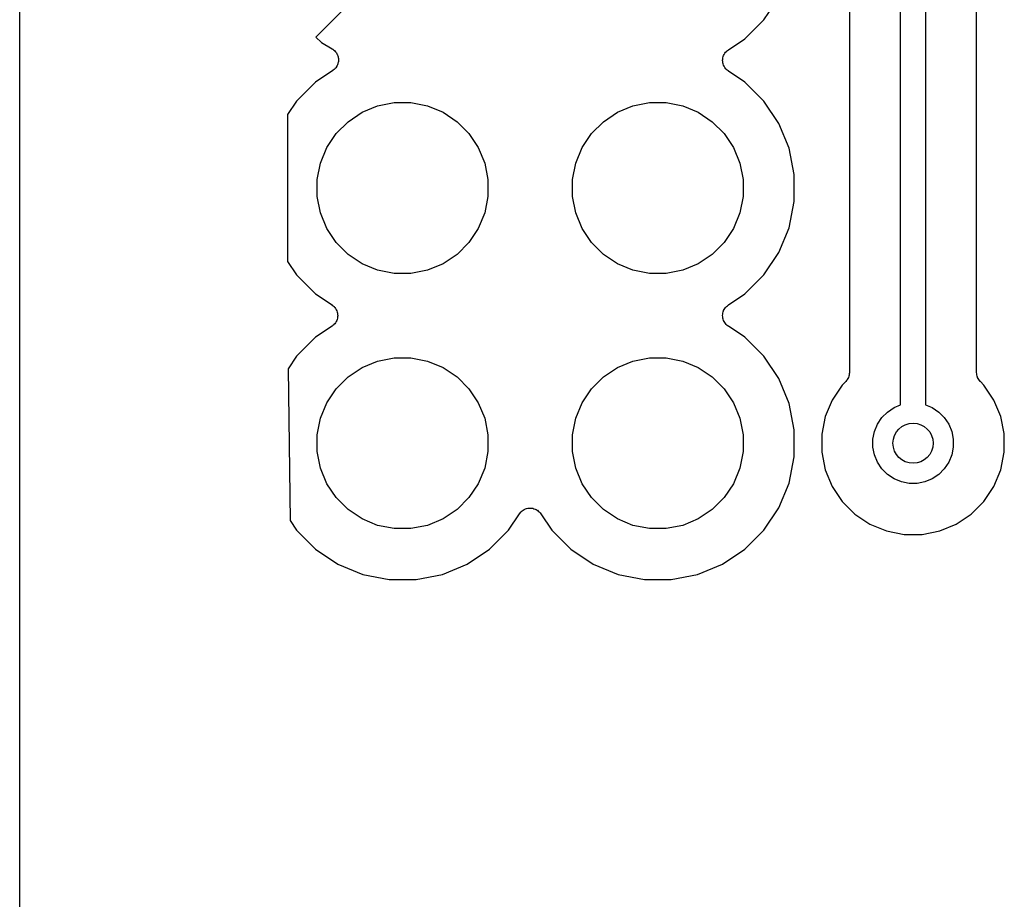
# Model space of a CAD drawing. Extents: x 4.65 to 8.55, y -5.31 to -3.29.
# Tile 2 of 29: x 4.65 to 5.04, y -4.88 to -4.53. Entities that reach past the tile are written whole.
import ezdxf

# ---------------------------------------------------------------- set-up
doc = ezdxf.new("R2010")
doc.units = 0
doc.header["$MEASUREMENT"] = 0
doc.layers.add('BLACK', color=7, linetype='CONTINUOUS')

msp = doc.modelspace()

# ---------------------------------------------------------------- linework, layer by layer
at = {"layer": 'BLACK', "linetype": 'CONTINUOUS'}
for p, q in [((4.65, -5.295), (4.65, -3.45565)), ((5.00492, -4.15492), (5.00492, -4.68499)), ((5.02492, -4.67229), (5.02492, -4.17992)), ((4.97508, -4.45147), (4.97508, -4.67229)), ((4.99508, -4.68499), (4.99508, -4.45024)), ((4.78005, -4.52691), (4.766, -4.54096)), ((4.94153, -4.53408), (4.94738, -4.52532)), ((4.93408, -4.54153), (4.94153, -4.53408)), ((4.766, -4.54096), (4.76828, -4.54301)), ((4.76828, -4.54301), (4.77246, -4.5455)), ((4.92763, -4.54584), (4.93408, -4.54153)), ((4.77246, -4.5455), (4.77252, -4.54554)), ((4.77252, -4.54554), (4.77261, -4.54561)), ((4.77261, -4.54561), (4.77272, -4.54566)), ((4.77272, -4.54566), (4.773, -4.5459)), ((4.773, -4.5459), (4.7733, -4.54613)), ((4.7733, -4.54613), (4.77338, -4.54621)), ((4.77338, -4.54621), (4.77347, -4.54629)), ((4.77347, -4.54629), (4.7737, -4.54658)), ((4.7737, -4.54658), (4.77395, -4.54686)), ((4.77395, -4.54686), (4.77401, -4.54696)), ((4.77401, -4.54696), (4.77408, -4.54705)), ((4.77408, -4.54705), (4.77425, -4.54738)), ((4.77425, -4.54738), (4.77444, -4.5477)), ((4.77444, -4.5477), (4.77448, -4.54781)), ((4.77448, -4.54781), (4.77453, -4.54791)), ((4.77453, -4.54791), (4.77464, -4.54827)), ((4.9258, -4.54805), (4.92603, -4.54763)), ((4.92603, -4.54763), (4.92625, -4.54721)), ((4.92625, -4.54721), (4.92626, -4.5472)), ((4.92626, -4.5472), (4.92627, -4.54719)), ((4.92627, -4.54719), (4.92657, -4.54683)), ((4.92657, -4.54683), (4.92687, -4.54646)), ((4.92687, -4.54646), (4.92688, -4.54645)), ((4.92688, -4.54645), (4.92689, -4.54644)), ((4.92689, -4.54644), (4.92726, -4.54614)), ((4.92726, -4.54614), (4.92763, -4.54584)), ((4.77452, -4.55172), (4.77434, -4.55205)), ((4.77455, -4.55161), (4.77452, -4.55172)), ((4.7746, -4.5515), (4.77455, -4.55161)), ((4.77469, -4.55114), (4.7746, -4.5515)), ((4.77464, -4.54827), (4.77476, -4.54862)), ((4.7748, -4.55079), (4.77469, -4.55114)), ((4.77476, -4.54862), (4.77478, -4.54873)), ((4.77478, -4.54873), (4.77481, -4.54885)), ((4.77482, -4.55067), (4.7748, -4.55079)), ((4.77481, -4.54885), (4.77485, -4.54922)), ((4.77484, -4.55056), (4.77482, -4.55067)), ((4.77486, -4.55019), (4.77484, -4.55056)), ((4.77485, -4.54922), (4.7749, -4.54958)), ((4.7749, -4.54982), (4.77486, -4.55019)), ((4.7749, -4.54958), (4.77489, -4.5497)), ((4.77489, -4.5497), (4.7749, -4.54982)), ((4.9254, -4.54995), (4.92545, -4.54949)), ((4.9254, -4.54997), (4.9254, -4.54995)), ((4.9254, -4.54998), (4.9254, -4.54997)), ((4.92545, -4.55045), (4.9254, -4.54998)), ((4.92545, -4.54949), (4.9255, -4.54901)), ((4.92549, -4.55092), (4.92545, -4.55045)), ((4.92549, -4.55094), (4.92549, -4.55092)), ((4.92549, -4.55095), (4.92549, -4.55094)), ((4.92563, -4.55141), (4.92549, -4.55095)), ((4.9255, -4.54901), (4.92551, -4.54899)), ((4.92551, -4.54898), (4.92565, -4.54853)), ((4.92551, -4.54899), (4.92551, -4.54898)), ((4.92576, -4.55186), (4.92563, -4.55141)), ((4.92565, -4.54853), (4.92579, -4.54807)), ((4.92579, -4.54807), (4.9258, -4.54806)), ((4.9258, -4.54806), (4.9258, -4.54805)), ((4.77268, -4.55395), (4.76592, -4.55847)), ((4.77277, -4.55388), (4.77268, -4.55395)), ((4.77287, -4.55382), (4.77277, -4.55388)), ((4.77315, -4.55357), (4.77287, -4.55382)), ((4.77344, -4.55333), (4.77315, -4.55357)), ((4.77351, -4.55324), (4.77344, -4.55333)), ((4.7736, -4.55317), (4.77351, -4.55324)), ((4.77382, -4.55287), (4.7736, -4.55317)), ((4.77406, -4.55258), (4.77382, -4.55287)), ((4.77411, -4.55248), (4.77406, -4.55258)), ((4.77418, -4.55238), (4.77411, -4.55248)), ((4.77434, -4.55205), (4.77418, -4.55238)), ((4.92577, -4.55187), (4.92576, -4.55186)), ((4.92577, -4.55189), (4.92577, -4.55187)), ((4.92599, -4.55231), (4.92577, -4.55189)), ((4.92621, -4.55273), (4.92599, -4.55231)), ((4.92622, -4.55274), (4.92621, -4.55273)), ((4.92623, -4.55275), (4.92622, -4.55274)), ((4.92652, -4.55312), (4.92623, -4.55275)), ((4.92682, -4.55349), (4.92652, -4.55312)), ((4.92683, -4.5535), (4.92682, -4.55349)), ((4.92684, -4.55351), (4.92683, -4.5535)), ((4.9272, -4.55381), (4.92684, -4.55351)), ((4.92757, -4.55412), (4.9272, -4.55381)), ((4.92759, -4.55413), (4.92757, -4.55412)), ((4.92763, -4.55416), (4.92759, -4.55413)), ((4.92759, -4.55413), (4.92759, -4.55413)), ((4.92759, -4.55413), (4.92759, -4.55413)), ((4.93408, -4.55847), (4.92763, -4.55416)), ((4.76592, -4.55847), (4.75847, -4.56592)), ((4.94153, -4.56592), (4.93408, -4.55847)), ((4.75847, -4.56592), (4.75492, -4.57123)), ((4.79024, -4.56782), (4.7967, -4.56654)), ((4.7967, -4.56654), (4.8033, -4.56654)), ((4.8033, -4.56654), (4.80976, -4.56782)), ((4.89024, -4.56782), (4.8967, -4.56654)), ((4.8967, -4.56654), (4.9033, -4.56654)), ((4.9033, -4.56654), (4.90976, -4.56782)), ((4.94738, -4.57468), (4.94153, -4.56592)), ((4.77867, -4.57401), (4.78415, -4.57034)), ((4.78415, -4.57034), (4.79024, -4.56782)), ((4.80976, -4.56782), (4.81585, -4.57034)), ((4.81585, -4.57034), (4.82133, -4.57401)), ((4.87867, -4.57401), (4.88415, -4.57034)), ((4.88415, -4.57034), (4.89024, -4.56782)), ((4.90976, -4.56782), (4.91585, -4.57034)), ((4.91585, -4.57034), (4.92133, -4.57401)), ((4.75492, -4.57123), (4.75492, -4.62877)), ((4.77401, -4.57867), (4.77867, -4.57401)), ((4.82133, -4.57401), (4.82599, -4.57867)), ((4.87401, -4.57867), (4.87867, -4.57401)), ((4.92133, -4.57401), (4.92599, -4.57867)), ((4.95141, -4.58441), (4.94738, -4.57468)), ((4.77034, -4.58415), (4.77401, -4.57867)), ((4.82599, -4.57867), (4.82966, -4.58415)), ((4.87034, -4.58415), (4.87401, -4.57867)), ((4.92599, -4.57867), (4.92966, -4.58415)), ((4.76782, -4.59024), (4.77034, -4.58415)), ((4.82966, -4.58415), (4.83218, -4.59024)), ((4.86782, -4.59024), (4.87034, -4.58415)), ((4.92966, -4.58415), (4.93218, -4.59024)), ((4.95346, -4.59473), (4.95141, -4.58441)), ((4.76654, -4.5967), (4.76782, -4.59024)), ((4.83218, -4.59024), (4.83346, -4.5967)), ((4.86654, -4.5967), (4.86782, -4.59024)), ((4.93218, -4.59024), (4.93346, -4.5967)), ((4.76654, -4.6033), (4.76654, -4.5967)), ((4.83346, -4.5967), (4.83346, -4.6033)), ((4.86654, -4.6033), (4.86654, -4.5967)), ((4.93346, -4.5967), (4.93346, -4.6033)), ((4.95346, -4.60527), (4.95346, -4.59473)), ((4.76782, -4.60976), (4.76654, -4.6033)), ((4.83346, -4.6033), (4.83218, -4.60976)), ((4.86782, -4.60976), (4.86654, -4.6033)), ((4.93346, -4.6033), (4.93218, -4.60976)), ((4.95141, -4.61559), (4.95346, -4.60527)), ((4.77034, -4.61585), (4.76782, -4.60976)), ((4.83218, -4.60976), (4.82966, -4.61585)), ((4.87034, -4.61585), (4.86782, -4.60976)), ((4.93218, -4.60976), (4.92966, -4.61585)), ((4.77401, -4.62133), (4.77034, -4.61585)), ((4.82966, -4.61585), (4.82599, -4.62133)), ((4.87401, -4.62133), (4.87034, -4.61585)), ((4.92966, -4.61585), (4.92599, -4.62133)), ((4.94738, -4.62533), (4.95141, -4.61559)), ((4.77867, -4.62599), (4.77401, -4.62133)), ((4.82599, -4.62133), (4.82133, -4.62599)), ((4.87867, -4.62599), (4.87401, -4.62133)), ((4.92599, -4.62133), (4.92133, -4.62599)), ((4.75492, -4.62877), (4.75847, -4.63408)), ((4.78415, -4.62966), (4.77867, -4.62599)), ((4.82133, -4.62599), (4.81585, -4.62966)), ((4.88415, -4.62966), (4.87867, -4.62599)), ((4.92133, -4.62599), (4.91585, -4.62966)), ((4.94153, -4.63408), (4.94738, -4.62533)), ((4.79024, -4.63218), (4.78415, -4.62966)), ((4.7967, -4.63346), (4.79024, -4.63218)), ((4.80976, -4.63218), (4.8033, -4.63346)), ((4.81585, -4.62966), (4.80976, -4.63218)), ((4.89024, -4.63218), (4.88415, -4.62966)), ((4.8967, -4.63346), (4.89024, -4.63218)), ((4.90976, -4.63218), (4.9033, -4.63346)), ((4.91585, -4.62966), (4.90976, -4.63218)), ((4.75847, -4.63408), (4.76592, -4.64153)), ((4.8033, -4.63346), (4.7967, -4.63346)), ((4.9033, -4.63346), (4.8967, -4.63346)), ((4.93408, -4.64153), (4.94153, -4.63408)), ((4.76592, -4.64153), (4.77237, -4.64584)), ((4.92763, -4.64584), (4.93408, -4.64153)), ((4.77237, -4.64584), (4.77241, -4.64587)), ((4.77241, -4.64587), (4.77241, -4.64587)), ((4.77241, -4.64587), (4.77241, -4.64587)), ((4.77241, -4.64587), (4.77243, -4.64588)), ((4.77243, -4.64588), (4.7728, -4.64619)), ((4.7728, -4.64619), (4.77316, -4.64649)), ((4.77316, -4.64649), (4.77317, -4.6465)), ((4.77317, -4.6465), (4.77318, -4.64651)), ((4.77318, -4.64651), (4.77347, -4.64688)), ((4.77347, -4.64688), (4.77377, -4.64725)), ((4.77377, -4.64725), (4.77378, -4.64726)), ((4.77378, -4.64726), (4.77379, -4.64727)), ((4.77379, -4.64727), (4.77401, -4.64769)), ((4.77401, -4.64769), (4.77423, -4.64811)), ((4.77423, -4.64811), (4.77423, -4.64813)), ((4.77423, -4.64813), (4.77424, -4.64814)), ((4.77424, -4.64814), (4.77437, -4.6486)), ((4.92565, -4.64853), (4.92579, -4.64807)), ((4.92579, -4.64807), (4.9258, -4.64806)), ((4.9258, -4.64805), (4.92603, -4.64763)), ((4.9258, -4.64806), (4.9258, -4.64805)), ((4.92603, -4.64763), (4.92625, -4.64721)), ((4.92625, -4.64721), (4.92626, -4.6472)), ((4.92626, -4.6472), (4.92627, -4.64719)), ((4.92627, -4.64719), (4.92657, -4.64683)), ((4.92657, -4.64683), (4.92687, -4.64646)), ((4.92687, -4.64646), (4.92688, -4.64645)), ((4.92688, -4.64645), (4.92689, -4.64644)), ((4.92689, -4.64644), (4.92726, -4.64614)), ((4.92726, -4.64614), (4.92763, -4.64584)), ((4.7742, -4.65195), (4.77398, -4.65236)), ((4.77421, -4.65193), (4.7742, -4.65194)), ((4.7742, -4.65194), (4.7742, -4.65195)), ((4.77435, -4.65147), (4.77421, -4.65193)), ((4.77449, -4.65102), (4.77435, -4.65147)), ((4.77437, -4.6486), (4.77451, -4.64905)), ((4.7745, -4.65099), (4.77449, -4.65101)), ((4.77449, -4.65101), (4.77449, -4.65102)), ((4.77455, -4.65052), (4.7745, -4.65099)), ((4.77451, -4.64905), (4.77451, -4.64906)), ((4.77451, -4.64906), (4.77451, -4.64908)), ((4.77451, -4.64908), (4.77455, -4.64955)), ((4.77455, -4.64955), (4.7746, -4.65002)), ((4.7746, -4.65005), (4.77455, -4.65052)), ((4.7746, -4.65002), (4.7746, -4.65003)), ((4.7746, -4.65003), (4.7746, -4.65005)), ((4.9254, -4.64995), (4.92545, -4.64949)), ((4.9254, -4.64997), (4.9254, -4.64995)), ((4.9254, -4.64998), (4.9254, -4.64997)), ((4.92545, -4.65045), (4.9254, -4.64998)), ((4.92545, -4.64949), (4.9255, -4.64901)), ((4.92549, -4.65092), (4.92545, -4.65045)), ((4.92549, -4.65094), (4.92549, -4.65092)), ((4.92549, -4.65095), (4.92549, -4.65094)), ((4.92563, -4.65141), (4.92549, -4.65095)), ((4.9255, -4.64901), (4.92551, -4.64899)), ((4.92551, -4.64898), (4.92565, -4.64853)), ((4.92551, -4.64899), (4.92551, -4.64898)), ((4.92576, -4.65186), (4.92563, -4.65141)), ((4.92577, -4.65187), (4.92576, -4.65186)), ((4.92577, -4.65189), (4.92577, -4.65187)), ((4.92599, -4.65231), (4.92577, -4.65189)), ((4.77237, -4.65416), (4.76592, -4.65847)), ((4.77274, -4.65385), (4.77237, -4.65416)), ((4.77311, -4.65356), (4.77274, -4.65385)), ((4.77312, -4.65355), (4.77311, -4.65356)), ((4.77313, -4.65354), (4.77312, -4.65355)), ((4.77343, -4.65317), (4.77313, -4.65354)), ((4.77373, -4.65281), (4.77343, -4.65317)), ((4.77374, -4.6528), (4.77373, -4.65281)), ((4.77375, -4.65279), (4.77374, -4.6528)), ((4.77398, -4.65236), (4.77375, -4.65279)), ((4.92621, -4.65273), (4.92599, -4.65231)), ((4.92622, -4.65274), (4.92621, -4.65273)), ((4.92623, -4.65275), (4.92622, -4.65274)), ((4.92652, -4.65312), (4.92623, -4.65275)), ((4.92682, -4.65349), (4.92652, -4.65312)), ((4.92683, -4.6535), (4.92682, -4.65349)), ((4.92684, -4.65351), (4.92683, -4.6535)), ((4.9272, -4.65381), (4.92684, -4.65351)), ((4.92757, -4.65412), (4.9272, -4.65381)), ((4.92759, -4.65413), (4.92757, -4.65412)), ((4.92763, -4.65416), (4.92759, -4.65413)), ((4.92759, -4.65413), (4.92759, -4.65413)), ((4.92759, -4.65413), (4.92759, -4.65413)), ((4.93408, -4.65847), (4.92763, -4.65416)), ((4.76592, -4.65847), (4.75847, -4.66592)), ((4.94153, -4.66592), (4.93408, -4.65847)), ((4.75847, -4.66592), (4.75518, -4.67085)), ((4.79024, -4.66782), (4.7967, -4.66654)), ((4.7967, -4.66654), (4.8033, -4.66654)), ((4.8033, -4.66654), (4.80976, -4.66782)), ((4.89024, -4.66782), (4.8967, -4.66654)), ((4.8967, -4.66654), (4.9033, -4.66654)), ((4.9033, -4.66654), (4.90976, -4.66782)), ((4.94738, -4.67467), (4.94153, -4.66592)), ((4.75518, -4.67085), (4.75591, -4.73025)), ((4.77867, -4.67401), (4.78415, -4.67034)), ((4.78415, -4.67034), (4.79024, -4.66782)), ((4.80976, -4.66782), (4.81585, -4.67034)), ((4.81585, -4.67034), (4.82133, -4.67401)), ((4.87867, -4.67401), (4.88415, -4.67034)), ((4.88415, -4.67034), (4.89024, -4.66782)), ((4.90976, -4.66782), (4.91585, -4.67034)), ((4.91585, -4.67034), (4.92133, -4.67401)), ((4.77401, -4.67867), (4.77867, -4.67401)), ((4.82133, -4.67401), (4.82599, -4.67867)), ((4.87401, -4.67867), (4.87867, -4.67401)), ((4.92133, -4.67401), (4.92599, -4.67867)), ((4.95141, -4.6844), (4.94738, -4.67467)), ((4.9742, -4.67512), (4.97391, -4.67547)), ((4.97422, -4.6751), (4.9742, -4.67512)), ((4.97423, -4.67508), (4.97422, -4.6751)), ((4.97445, -4.67467), (4.97423, -4.67508)), ((4.97467, -4.67426), (4.97445, -4.67467)), ((4.97468, -4.67424), (4.97467, -4.67426)), ((4.97469, -4.67422), (4.97468, -4.67424)), ((4.97483, -4.67378), (4.97469, -4.67422)), ((4.97497, -4.67333), (4.97483, -4.67378)), ((4.97498, -4.67328), (4.97497, -4.67331)), ((4.97497, -4.67331), (4.97497, -4.67333)), ((4.97503, -4.67283), (4.97498, -4.67328)), ((4.97508, -4.67236), (4.97503, -4.67283)), ((4.97508, -4.67229), (4.97508, -4.67231)), ((4.97508, -4.67231), (4.97508, -4.67231)), ((4.97508, -4.67231), (4.97508, -4.67231)), ((4.97508, -4.67231), (4.97508, -4.67236)), ((5.02497, -4.67275), (5.02492, -4.67229)), ((5.02501, -4.67321), (5.02497, -4.67275)), ((5.02501, -4.67324), (5.02501, -4.67321)), ((5.02502, -4.67327), (5.02501, -4.67324)), ((5.02515, -4.67371), (5.02502, -4.67327)), ((5.02528, -4.67415), (5.02515, -4.67371)), ((5.02529, -4.67418), (5.02528, -4.67415)), ((5.0253, -4.6742), (5.02529, -4.67418)), ((5.02552, -4.67461), (5.0253, -4.6742)), ((5.02573, -4.67502), (5.02552, -4.67461)), ((5.02574, -4.67504), (5.02573, -4.67502)), ((5.02576, -4.67506), (5.02574, -4.67504)), ((5.02605, -4.67542), (5.02576, -4.67506)), ((4.77034, -4.68415), (4.77401, -4.67867)), ((4.82599, -4.67867), (4.82966, -4.68415)), ((4.87034, -4.68415), (4.87401, -4.67867)), ((4.92599, -4.67867), (4.92966, -4.68415)), ((4.97223, -4.67721), (4.96832, -4.68307)), ((4.97361, -4.67583), (4.97223, -4.67721)), ((4.97391, -4.67547), (4.97361, -4.67583)), ((5.02634, -4.67578), (5.02605, -4.67542)), ((5.02637, -4.67582), (5.02634, -4.67578)), ((5.02639, -4.67583), (5.02637, -4.67582)), ((5.02637, -4.67582), (5.02637, -4.67582)), ((5.02637, -4.67582), (5.02637, -4.67582)), ((5.02777, -4.67721), (5.02639, -4.67583)), ((5.03168, -4.68307), (5.02777, -4.67721)), ((4.76782, -4.69024), (4.77034, -4.68415)), ((4.82966, -4.68415), (4.83218, -4.69024)), ((4.86782, -4.69024), (4.87034, -4.68415)), ((4.92966, -4.68415), (4.93218, -4.69024)), ((4.95346, -4.69473), (4.95141, -4.6844)), ((4.96832, -4.68307), (4.96563, -4.68957)), ((4.98996, -4.68777), (4.99254, -4.68604)), ((4.99254, -4.68604), (4.99508, -4.68499)), ((5.00492, -4.68499), (5.00746, -4.68604)), ((5.00746, -4.68604), (5.01004, -4.68777)), ((5.03437, -4.68957), (5.03168, -4.68307)), ((4.76654, -4.6967), (4.76782, -4.69024)), ((4.83218, -4.69024), (4.83346, -4.6967)), ((4.86654, -4.6967), (4.86782, -4.69024)), ((4.93218, -4.69024), (4.93346, -4.6967)), ((4.96563, -4.68957), (4.96425, -4.69648)), ((4.98604, -4.69254), (4.98777, -4.68996)), ((4.98777, -4.68996), (4.98996, -4.68777)), ((5.01004, -4.68777), (5.01223, -4.68996)), ((5.01223, -4.68996), (5.01396, -4.69254)), ((5.0357, -4.69623), (5.03437, -4.68957)), ((4.98486, -4.69541), (4.98604, -4.69254)), ((5.01396, -4.69254), (5.01514, -4.69541)), ((4.76654, -4.7033), (4.76654, -4.6967)), ((4.83346, -4.6967), (4.83346, -4.7033)), ((4.86654, -4.7033), (4.86654, -4.6967)), ((4.93346, -4.6967), (4.93346, -4.7033)), ((4.95346, -4.70527), (4.95346, -4.69473)), ((4.96425, -4.69648), (4.96425, -4.70352)), ((4.98425, -4.69845), (4.98486, -4.69541)), ((5.01514, -4.69541), (5.01575, -4.69845)), ((5.03575, -4.69648), (5.0357, -4.69623)), ((5.03575, -4.70352), (5.03575, -4.69648)), ((4.98425, -4.70155), (4.98425, -4.69845)), ((4.98486, -4.70459), (4.98425, -4.70155)), ((5.01575, -4.70155), (5.01514, -4.70459)), ((5.01575, -4.69845), (5.01575, -4.70155)), ((4.76782, -4.70976), (4.76654, -4.7033)), ((4.83346, -4.7033), (4.83218, -4.70976)), ((4.86782, -4.70976), (4.86654, -4.7033)), ((4.93346, -4.7033), (4.93218, -4.70976)), ((4.95141, -4.71559), (4.95346, -4.70527)), ((4.96425, -4.70352), (4.96563, -4.71043)), ((4.98604, -4.70746), (4.98486, -4.70459)), ((5.01514, -4.70459), (5.01396, -4.70746)), ((5.03437, -4.71043), (5.03575, -4.70352)), ((4.77034, -4.71585), (4.76782, -4.70976)), ((4.83218, -4.70976), (4.82966, -4.71585)), ((4.87034, -4.71585), (4.86782, -4.70976)), ((4.93218, -4.70976), (4.92966, -4.71585)), ((4.98777, -4.71004), (4.98604, -4.70746)), ((5.01396, -4.70746), (5.01223, -4.71004)), ((4.96563, -4.71043), (4.96832, -4.71693)), ((4.98996, -4.71223), (4.98777, -4.71004)), ((4.99254, -4.71396), (4.98996, -4.71223)), ((5.01004, -4.71223), (5.00746, -4.71396)), ((5.01223, -4.71004), (5.01004, -4.71223)), ((5.03168, -4.71693), (5.03437, -4.71043)), ((4.77401, -4.72133), (4.77034, -4.71585)), ((4.82966, -4.71585), (4.82599, -4.72133)), ((4.87401, -4.72133), (4.87034, -4.71585)), ((4.92966, -4.71585), (4.92599, -4.72133)), ((4.94738, -4.72532), (4.95141, -4.71559)), ((4.96832, -4.71693), (4.97223, -4.72279)), ((4.99541, -4.71514), (4.99254, -4.71396)), ((4.99845, -4.71575), (4.99541, -4.71514)), ((5.00155, -4.71575), (4.99845, -4.71575)), ((5.00459, -4.71514), (5.00155, -4.71575)), ((5.00746, -4.71396), (5.00459, -4.71514)), ((5.02777, -4.72279), (5.03168, -4.71693)), ((4.77867, -4.72599), (4.77401, -4.72133)), ((4.82599, -4.72133), (4.82133, -4.72599)), ((4.87867, -4.72599), (4.87401, -4.72133)), ((4.92599, -4.72133), (4.92133, -4.72599)), ((4.84955, -4.72545), (4.85002, -4.7254)), ((4.85002, -4.7254), (4.85003, -4.7254)), ((4.85003, -4.7254), (4.85005, -4.7254)), ((4.85005, -4.7254), (4.85051, -4.72545)), ((4.94153, -4.73408), (4.94738, -4.72532)), ((4.97223, -4.72279), (4.97721, -4.72777)), ((5.02279, -4.72777), (5.02777, -4.72279)), ((4.78415, -4.72966), (4.77867, -4.72599)), ((4.82133, -4.72599), (4.81585, -4.72966)), ((4.84153, -4.73408), (4.84584, -4.72763)), ((4.84584, -4.72763), (4.84587, -4.72759)), ((4.84587, -4.72759), (4.84588, -4.72757)), ((4.84587, -4.72759), (4.84587, -4.72759)), ((4.84587, -4.72759), (4.84587, -4.72759)), ((4.84588, -4.72757), (4.84619, -4.7272)), ((4.84619, -4.7272), (4.84649, -4.72684)), ((4.84649, -4.72684), (4.8465, -4.72683)), ((4.8465, -4.72683), (4.84651, -4.72682)), ((4.84651, -4.72682), (4.84688, -4.72652)), ((4.84688, -4.72652), (4.84725, -4.72623)), ((4.84725, -4.72623), (4.84726, -4.72622)), ((4.84726, -4.72622), (4.84727, -4.72621)), ((4.84727, -4.72621), (4.84769, -4.72599)), ((4.84769, -4.72599), (4.84811, -4.72577)), ((4.84811, -4.72577), (4.84813, -4.72577)), ((4.84813, -4.72577), (4.84814, -4.72576)), ((4.84814, -4.72576), (4.84859, -4.72563)), ((4.84859, -4.72563), (4.84905, -4.72549)), ((4.84905, -4.72549), (4.84906, -4.72549)), ((4.84906, -4.72549), (4.84908, -4.72549)), ((4.84908, -4.72549), (4.84955, -4.72545)), ((4.85051, -4.72545), (4.85099, -4.7255)), ((4.85099, -4.7255), (4.85101, -4.72551)), ((4.85101, -4.72551), (4.85102, -4.72551)), ((4.85102, -4.72551), (4.85146, -4.72565)), ((4.85146, -4.72565), (4.85193, -4.72579)), ((4.85193, -4.72579), (4.85194, -4.7258)), ((4.85194, -4.7258), (4.85195, -4.7258)), ((4.85195, -4.7258), (4.85236, -4.72602)), ((4.85236, -4.72602), (4.85279, -4.72625)), ((4.85279, -4.72625), (4.8528, -4.72626)), ((4.8528, -4.72626), (4.85281, -4.72627)), ((4.85281, -4.72627), (4.85317, -4.72657)), ((4.85317, -4.72657), (4.85354, -4.72687)), ((4.85354, -4.72687), (4.85355, -4.72688)), ((4.85355, -4.72688), (4.85356, -4.72689)), ((4.85356, -4.72689), (4.85385, -4.72726)), ((4.85385, -4.72726), (4.85416, -4.72763)), ((4.85416, -4.72763), (4.85847, -4.73408)), ((4.88415, -4.72966), (4.87867, -4.72599)), ((4.92133, -4.72599), (4.91585, -4.72966)), ((4.97721, -4.72777), (4.98307, -4.73168)), ((5.01693, -4.73168), (5.02279, -4.72777)), ((4.75591, -4.73025), (4.75847, -4.73408)), ((4.79024, -4.73218), (4.78415, -4.72966)), ((4.7967, -4.73346), (4.79024, -4.73218)), ((4.80976, -4.73218), (4.8033, -4.73346)), ((4.81585, -4.72966), (4.80976, -4.73218)), ((4.89024, -4.73218), (4.88415, -4.72966)), ((4.8967, -4.73346), (4.89024, -4.73218)), ((4.90976, -4.73218), (4.9033, -4.73346)), ((4.91585, -4.72966), (4.90976, -4.73218)), ((4.98307, -4.73168), (4.98957, -4.73437)), ((5.01043, -4.73437), (5.01693, -4.73168)), ((4.75847, -4.73408), (4.76592, -4.74153)), ((4.8033, -4.73346), (4.7967, -4.73346)), ((4.83408, -4.74153), (4.84153, -4.73408)), ((4.85847, -4.73408), (4.86592, -4.74153)), ((4.9033, -4.73346), (4.8967, -4.73346)), ((4.93408, -4.74153), (4.94153, -4.73408)), ((4.98957, -4.73437), (4.99648, -4.73575)), ((4.99648, -4.73575), (5.00352, -4.73575)), ((5.00352, -4.73575), (5.01043, -4.73437)), ((4.76592, -4.74153), (4.77468, -4.74738)), ((4.82532, -4.74738), (4.83408, -4.74153)), ((4.86592, -4.74153), (4.87467, -4.74738)), ((4.92532, -4.74738), (4.93408, -4.74153)), ((4.77468, -4.74738), (4.7844, -4.75141)), ((4.8156, -4.75141), (4.82532, -4.74738)), ((4.87467, -4.74738), (4.88441, -4.75141)), ((4.91559, -4.75141), (4.92532, -4.74738)), ((4.7844, -4.75141), (4.79473, -4.75346)), ((4.80527, -4.75346), (4.8156, -4.75141)), ((4.88441, -4.75141), (4.89473, -4.75346)), ((4.90527, -4.75346), (4.91559, -4.75141)), ((4.79473, -4.75346), (4.80527, -4.75346)), ((4.89473, -4.75346), (4.90527, -4.75346))]:
    msp.add_line(p, q, dxfattribs=at)
at = {"layer": 'BLACK'}
msp.add_circle((5, -4.7), 0.00787, dxfattribs=at)

doc.saveas('drawing.dxf')
